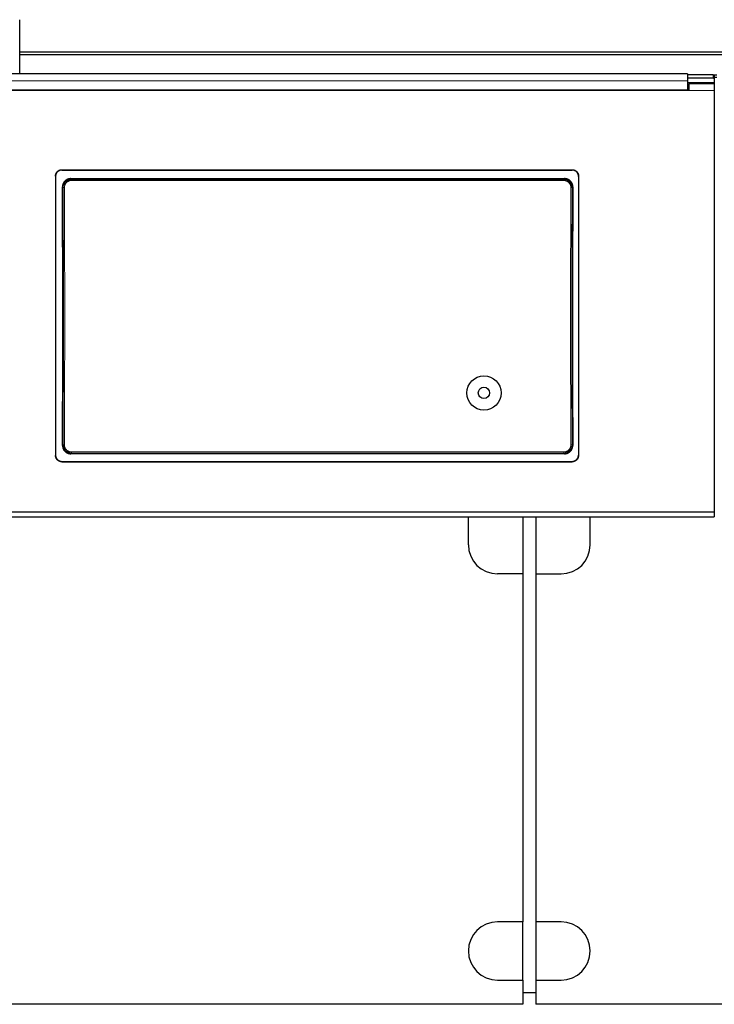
# Model space of a CAD drawing. Header units: millimetres. Extents: x 0 to 29700, y -16 to 21000.
# Tile 130 of 256: x 3586 to 4133, y 17375 to 18150. Entities that reach past the tile are written whole.
import ezdxf

# ---------------------------------------------------------------- set-up
doc = ezdxf.new("R2010")
doc.units = ezdxf.units.MM
doc.layers.add('1', color=7, linetype='Continuous', true_color=0xffffff)

msp = doc.modelspace()

# ---------------------------------------------------------------- linework, layer by layer
at = {"layer": '1', "color": 2, "linetype": 'Continuous', "lineweight": 25}
for p, q in [((3585.513, 18124.775), (3585.513, 18150.317)), ((3585.513, 18122.511), (3585.513, 18124.775)), ((4562.513, 18124.775), (3585.513, 18124.775)), ((3585.513, 18107.57), (3585.513, 18122.511)), ((4562.513, 18122.511), (3585.513, 18122.511)), ((4111.745, 18107.569), (3528.745, 18107.569)), ((4111.745, 18107.569), (4111.745, 18102.197)), ((4131.745, 18106.766), (4111.745, 18106.766)), ((4131.745, 18104.168), (4111.745, 18104.168)), ((4111.745, 18102.197), (4111.745, 18094.683)), ((4134.74, 18106.66), (4132.359, 18106.66)), ((4134.74, 18104.911), (4132.74, 18104.911)), ((4132.745, 18106.266), (4132.745, 18103.668)), ((4132.745, 18103.668), (4132.745, 18099.757)), ((4112.745, 18094.678), (3527.745, 18094.678)), ((4111.745, 18094.683), (3528.745, 18094.683)), ((4132.695, 18100.463), (4111.74, 18100.463)), ((4112.745, 18096.758), (4111.745, 18096.758)), ((4112.745, 18099.758), (4112.745, 18094.678)), ((4132.745, 18099.758), (4112.745, 18099.758)), ((4132.695, 18099.758), (4132.695, 18100.463)), ((4132.745, 18099.758), (4132.745, 18094.678)), ((4132.745, 18094.678), (4132.745, 17762.308)), ((3618.745, 18032.175), (4020.745, 18032.175)), ((3618.745, 18031.871), (4020.745, 18031.871)), ((3613.745, 18027.2), (3613.745, 17807.127)), ((3625.659, 18025.113), (4014.831, 18025.113)), ((4025.745, 18027.2), (4025.745, 17807.127)), ((4014.768, 17808.458), (3625.722, 17808.458)), ((3618.745, 17802.416), (4020.745, 17802.416)), ((3618.745, 17802.146), (4020.745, 17802.146)), ((4132.745, 17762.308), (3507.745, 17762.308)), ((4132.745, 17762.308), (4132.745, 17758.722)), ((3507.745, 17758.722), (4132.745, 17758.722)), ((3939.013, 17736.803), (3939.013, 17758.722)), ((3982.013, 17758.721), (3982.013, 17713.803)), ((3992.013, 17758.721), (3992.013, 17713.803)), ((4035.013, 17736.803), (4035.013, 17758.722)), ((3982.013, 17713.803), (3962.013, 17713.803)), ((3982.013, 17713.803), (3982.013, 17439.803)), ((3992.013, 17713.803), (4012.013, 17713.803)), ((3992.013, 17713.803), (3992.013, 17439.803)), ((3982.013, 17439.803), (3962.013, 17439.803)), ((3982.013, 17393.803), (3982.013, 17439.803)), ((3992.013, 17439.803), (3992.013, 17393.803)), ((4012.013, 17439.803), (3992.013, 17439.803)), ((3962.013, 17393.803), (3982.013, 17393.803)), ((3982.013, 17393.803), (3982.013, 17374.803)), ((3992.013, 17393.803), (3992.013, 17374.803)), ((3992.013, 17393.803), (4012.013, 17393.803)), ((3992.018, 17383.803), (3982.04, 17383.803)), ((3982.013, 17374.803), (3502.013, 17374.803)), ((4472.013, 17374.803), (3992.013, 17374.803))]:
    msp.add_line(p, q, dxfattribs=at)
at = {"layer": '1', "color": 4, "linetype": 'Continuous', "lineweight": 13}
for p, q in [((4131.745, 18104.168), (4131.745, 18106.766)), ((4132.745, 18094.678), (4112.745, 18094.678)), ((3618.745, 18032.175), (3618.745, 18031.871)), ((4020.745, 18031.871), (4020.745, 18032.175)), ((3625.659, 18025.113), (3626.217, 18024.555)), ((3626.217, 18024.555), (4014.273, 18024.555)), ((3626.217, 18024.555), (3626.217, 18023.645)), ((4014.273, 18023.645), (3626.217, 18023.645)), ((4014.273, 18024.555), (4014.831, 18025.113)), ((4014.273, 18024.555), (4014.273, 18023.645)), ((3619.751, 18018.038), (3619.2, 18018.589)), ((4021.29, 18018.589), (4020.739, 18018.038)), ((3619.259, 17814.978), (3619.751, 17815.469)), ((4020.739, 17815.469), (4021.231, 17814.978)), ((3626.217, 17808.953), (3625.722, 17808.458)), ((3626.217, 17808.953), (3626.217, 17809.863)), ((3626.217, 17809.863), (4014.273, 17809.863)), ((4014.273, 17808.953), (3626.217, 17808.953)), ((4014.273, 17809.863), (4014.273, 17808.953)), ((4014.768, 17808.458), (4014.273, 17808.953)), ((3618.745, 17802.416), (3618.745, 17802.146)), ((4020.745, 17802.146), (4020.745, 17802.416))]:
    msp.add_line(p, q, dxfattribs=at)
at = {"layer": '1', "color": 2, "linetype": 'Continuous', "lineweight": 25}
for radius in [13.5, 4.5]:
    msp.add_circle((3951.263, 17856.349), radius, dxfattribs=at)
for centre, start, end in [((3962.013, 17736.803), 180, 270), ((4012.013, 17736.803), 270, 0), ((3962.013, 17416.803), 90, 270), ((4012.013, 17416.803), 270, 90)]:
    msp.add_arc(centre, 23, start, end, dxfattribs=at)
for centre, major_axis, ratio, start_param, end_param in [((4131.745, 18106.266), (-1, 0), 0.5, 3.1415927, 4.712389), ((4131.745, 18103.668), (1, 0), 0.5, 0, 1.5707963), ((3556.568, 17910.143), (0, 1200), 0.0524078, 4.6330009, 4.8028843), ((4083.922, 17910.143), (0, 1200), 0.0524078, 1.480301, 1.6501845)]:
    msp.add_ellipse(centre, major_axis=major_axis, ratio=ratio, start_param=start_param, end_param=end_param, dxfattribs=at)
at = {"layer": '1', "color": 4, "linetype": 'Continuous', "lineweight": 13}
for centre, major_axis, ratio, start_param, end_param in [((3620.75, 18018.038), (1, 0.004), 0.0844733, 1.570421, 3.0890448), ((3557.139, 17916.754), (0, 1199), 0.0524078, 4.6278141, 4.7969639), ((3558.137, 17916.754), (0, 1200), 0.0523641, 4.6278141, 4.7969639), ((4082.353, 17916.754), (0, 1200), 0.0523641, 1.4862214, 1.6553712), ((4019.74, 18018.038), (-1, 0.004), 0.0844733, 3.1941405, 4.7127643), ((4083.351, 17916.754), (0, 1199), 0.0524078, 1.4862214, 1.6553712), ((3620.75, 17815.469), (1, -0.004), 0.0844733, 3.1941405, 4.7127643), ((4019.74, 17815.469), (1, 0.004), 0.0844733, 4.7120137, 6.2306374)]:
    msp.add_ellipse(centre, major_axis=major_axis, ratio=ratio, start_param=start_param, end_param=end_param, dxfattribs=at)
msp.add_open_spline([(4111.745, 18102.197), (3528.745, 18102.197)], degree=1, dxfattribs=at)
at = {"layer": '1', "color": 2, "linetype": 'Continuous', "lineweight": 25}
for points, knots in [([(3613.745, 18027.2), (3613.745, 18027.364), (3613.753, 18027.527), (3613.785, 18027.85), (3613.833, 18028.171), (3613.912, 18028.486), (3613.971, 18028.681), (3613.984, 18028.72), (3614.01, 18028.798), (3614.023, 18028.837), (3614.065, 18028.953), (3614.094, 18029.029), (3614.188, 18029.255), (3614.328, 18029.548), (3614.495, 18029.826), (3614.631, 18030.029), (3614.678, 18030.096), (3614.751, 18030.194), (3614.776, 18030.227), (3614.827, 18030.291), (3614.852, 18030.323), (3614.983, 18030.482), (3615.093, 18030.602), (3615.323, 18030.832), (3615.564, 18031.049), (3615.827, 18031.243), (3615.997, 18031.357), (3616.032, 18031.379), (3616.101, 18031.423), (3616.136, 18031.445), (3616.242, 18031.508), (3616.314, 18031.548), (3616.53, 18031.664), (3616.824, 18031.802), (3617.131, 18031.912), (3617.366, 18031.983), (3617.445, 18032.005), (3617.604, 18032.045), (3617.685, 18032.063), (3617.927, 18032.111), (3618.252, 18032.159), (3618.58, 18032.175), (3618.745, 18032.175)], [0, 0, 0, 0, 0.0625, 0.0625, 0.125, 0.1875, 0.1875, 0.203125, 0.203125, 0.21875, 0.21875, 0.25, 0.25, 0.3125, 0.375, 0.375, 0.40625, 0.40625, 0.421875, 0.421875, 0.4375, 0.4375, 0.5, 0.5, 0.5625, 0.625, 0.625, 0.640625, 0.640625, 0.65625, 0.65625, 0.6875, 0.6875, 0.75, 0.8125, 0.8125, 0.84375, 0.84375, 0.875, 0.875, 0.9375, 1, 1, 1, 1]), ([(3618.745, 18031.871), (3618.58, 18031.871), (3618.416, 18031.863), (3618.092, 18031.831), (3617.77, 18031.784), (3617.453, 18031.705), (3617.257, 18031.646), (3617.218, 18031.633), (3617.139, 18031.608), (3617.1, 18031.594), (3616.984, 18031.553), (3616.907, 18031.524), (3616.68, 18031.43), (3616.386, 18031.291), (3616.106, 18031.125), (3615.902, 18030.99), (3615.802, 18030.92), (3615.704, 18030.845), (3615.639, 18030.795), (3615.607, 18030.769), (3615.447, 18030.639), (3615.326, 18030.53), (3615.095, 18030.301), (3614.877, 18030.061), (3614.682, 18029.8), (3614.568, 18029.63), (3614.545, 18029.596), (3614.501, 18029.527), (3614.479, 18029.492), (3614.416, 18029.386), (3614.375, 18029.315), (3614.259, 18029.1), (3614.12, 18028.807), (3614.01, 18028.502), (3613.938, 18028.269), (3613.916, 18028.19), (3613.876, 18028.031), (3613.858, 18027.951), (3613.81, 18027.71), (3613.761, 18027.387), (3613.745, 18027.06), (3613.745, 18026.896)], [0, 0, 0, 0, 0.0625, 0.0625, 0.125, 0.1875, 0.1875, 0.203125, 0.203125, 0.21875, 0.21875, 0.25, 0.25, 0.3125, 0.375, 0.375, 0.40625, 0.421875, 0.421875, 0.4375, 0.4375, 0.5, 0.5, 0.5625, 0.625, 0.625, 0.640625, 0.640625, 0.65625, 0.65625, 0.6875, 0.6875, 0.75, 0.8125, 0.8125, 0.84375, 0.84375, 0.875, 0.875, 0.9375, 1, 1, 1, 1]), ([(4020.745, 18032.175), (4020.91, 18032.175), (4021.074, 18032.167), (4021.398, 18032.135), (4021.72, 18032.088), (4022.037, 18032.009), (4022.233, 18031.95), (4022.272, 18031.938), (4022.351, 18031.912), (4022.39, 18031.899), (4022.506, 18031.857), (4022.583, 18031.828), (4022.81, 18031.734), (4023.105, 18031.596), (4023.384, 18031.429), (4023.588, 18031.294), (4023.688, 18031.224), (4023.786, 18031.15), (4023.851, 18031.099), (4023.883, 18031.074), (4024.043, 18030.944), (4024.164, 18030.834), (4024.395, 18030.605), (4024.613, 18030.365), (4024.808, 18030.104), (4024.923, 18029.935), (4024.945, 18029.9), (4024.989, 18029.831), (4025.011, 18029.796), (4025.074, 18029.691), (4025.115, 18029.62), (4025.231, 18029.404), (4025.37, 18029.111), (4025.48, 18028.806), (4025.552, 18028.573), (4025.574, 18028.494), (4025.614, 18028.336), (4025.632, 18028.255), (4025.68, 18028.014), (4025.729, 18027.691), (4025.745, 18027.364), (4025.745, 18027.2)], [0, 0, 0, 0, 0.0625, 0.0625, 0.125, 0.1875, 0.1875, 0.203125, 0.203125, 0.21875, 0.21875, 0.25, 0.25, 0.3125, 0.375, 0.375, 0.40625, 0.421875, 0.421875, 0.4375, 0.4375, 0.5, 0.5, 0.5625, 0.625, 0.625, 0.640625, 0.640625, 0.65625, 0.65625, 0.6875, 0.6875, 0.75, 0.8125, 0.8125, 0.84375, 0.84375, 0.875, 0.875, 0.9375, 1, 1, 1, 1]), ([(4025.745, 18026.896), (4025.745, 18027.06), (4025.737, 18027.223), (4025.705, 18027.546), (4025.657, 18027.867), (4025.578, 18028.182), (4025.519, 18028.377), (4025.506, 18028.416), (4025.48, 18028.494), (4025.467, 18028.533), (4025.425, 18028.648), (4025.396, 18028.725), (4025.302, 18028.951), (4025.162, 18029.244), (4024.995, 18029.522), (4024.859, 18029.725), (4024.812, 18029.791), (4024.739, 18029.89), (4024.714, 18029.922), (4024.663, 18029.987), (4024.638, 18030.019), (4024.507, 18030.177), (4024.397, 18030.298), (4024.167, 18030.528), (4023.926, 18030.745), (4023.663, 18030.939), (4023.493, 18031.053), (4023.458, 18031.075), (4023.389, 18031.119), (4023.354, 18031.141), (4023.248, 18031.204), (4023.176, 18031.244), (4022.96, 18031.359), (4022.666, 18031.498), (4022.359, 18031.608), (4022.124, 18031.679), (4022.045, 18031.701), (4021.886, 18031.741), (4021.805, 18031.759), (4021.563, 18031.807), (4021.238, 18031.855), (4020.91, 18031.871), (4020.745, 18031.871)], [0, 0, 0, 0, 0.0625, 0.0625, 0.125, 0.1875, 0.1875, 0.203125, 0.203125, 0.21875, 0.21875, 0.25, 0.25, 0.3125, 0.375, 0.375, 0.40625, 0.40625, 0.421875, 0.421875, 0.4375, 0.4375, 0.5, 0.5, 0.5625, 0.625, 0.625, 0.640625, 0.640625, 0.65625, 0.65625, 0.6875, 0.6875, 0.75, 0.8125, 0.8125, 0.84375, 0.84375, 0.875, 0.875, 0.9375, 1, 1, 1, 1]), ([(3625.659, 18025.113), (3625.444, 18025.113), (3625.231, 18025.102), (3624.808, 18025.06), (3624.598, 18025.029), (3624.183, 18024.945), (3623.976, 18024.893), (3623.721, 18024.815), (3623.67, 18024.799), (3623.568, 18024.765), (3623.518, 18024.748), (3623.366, 18024.693), (3623.267, 18024.654), (3622.972, 18024.531), (3622.589, 18024.348), (3622.227, 18024.129), (3621.963, 18023.95), (3621.876, 18023.888), (3621.748, 18023.792), (3621.705, 18023.76), (3621.621, 18023.693), (3621.579, 18023.659), (3621.374, 18023.489), (3621.217, 18023.345), (3620.92, 18023.043), (3620.779, 18022.886), (3620.513, 18022.557), (3620.388, 18022.385), (3620.241, 18022.162), (3620.212, 18022.117), (3620.155, 18022.026), (3620.072, 18021.889), (3619.995, 18021.75), (3619.847, 18021.468), (3619.669, 18021.084), (3619.529, 18020.685), (3619.439, 18020.38), (3619.411, 18020.277), (3619.373, 18020.121), (3619.361, 18020.069), (3619.338, 18019.964), (3619.328, 18019.912), (3619.277, 18019.65), (3619.218, 18019.229), (3619.199, 18018.804), (3619.2, 18018.589)], [0, 0, 0, 0, 0.0625, 0.0625, 0.125, 0.125, 0.1875, 0.1875, 0.203125, 0.203125, 0.21875, 0.21875, 0.25, 0.25, 0.3125, 0.375, 0.375, 0.40625, 0.40625, 0.421875, 0.421875, 0.4375, 0.4375, 0.5, 0.5, 0.5625, 0.5625, 0.625, 0.625, 0.640625, 0.640625, 0.65625, 0.6875, 0.6875, 0.75, 0.8125, 0.8125, 0.84375, 0.84375, 0.859375, 0.859375, 0.875, 0.875, 0.9375, 1, 1, 1, 1]), ([(4020.739, 18018.038), (4020.74, 18018.253), (4020.72, 18018.679), (4020.659, 18019.101), (4020.608, 18019.364), (4020.597, 18019.417), (4020.574, 18019.521), (4020.538, 18019.677), (4020.496, 18019.831), (4020.405, 18020.135), (4020.264, 18020.534), (4020.085, 18020.918), (4019.937, 18021.2), (4019.884, 18021.293), (4019.803, 18021.432), (4019.775, 18021.477), (4019.718, 18021.568), (4019.689, 18021.613), (4019.542, 18021.835), (4019.291, 18022.176), (4019.009, 18022.491), (4018.785, 18022.717), (4018.708, 18022.791), (4018.59, 18022.899), (4018.551, 18022.934), (4018.47, 18023.004), (4018.429, 18023.039), (4018.223, 18023.21), (4018.052, 18023.337), (4017.7, 18023.574), (4017.519, 18023.683), (4017.146, 18023.884), (4016.955, 18023.975), (4016.708, 18024.078), (4016.659, 18024.098), (4016.559, 18024.137), (4016.508, 18024.155), (4016.357, 18024.21), (4016.256, 18024.243), (4015.951, 18024.336), (4015.541, 18024.439), (4015.123, 18024.502), (4014.701, 18024.544), (4014.488, 18024.555), (4014.273, 18024.555)], [0, 0, 0, 0, 0.0625, 0.125, 0.125, 0.140625, 0.140625, 0.15625, 0.1875, 0.1875, 0.25, 0.3125, 0.3125, 0.34375, 0.34375, 0.359375, 0.359375, 0.375, 0.375, 0.4375, 0.5, 0.5, 0.53125, 0.53125, 0.546875, 0.546875, 0.5625, 0.5625, 0.625, 0.625, 0.6875, 0.6875, 0.75, 0.75, 0.765625, 0.765625, 0.78125, 0.78125, 0.8125, 0.8125, 0.875, 0.9375, 0.9375, 1, 1, 1, 1]), ([(4021.29, 18018.589), (4021.291, 18018.804), (4021.282, 18019.016), (4021.243, 18019.437), (4021.213, 18019.646), (4021.134, 18020.061), (4021.084, 18020.267), (4021.009, 18020.522), (4020.993, 18020.573), (4020.961, 18020.674), (4020.944, 18020.725), (4020.891, 18020.877), (4020.853, 18020.976), (4020.734, 18021.272), (4020.556, 18021.656), (4020.342, 18022.021), (4020.168, 18022.286), (4020.107, 18022.374), (4020.013, 18022.503), (4019.981, 18022.546), (4019.916, 18022.63), (4019.883, 18022.672), (4019.715, 18022.881), (4019.573, 18023.04), (4019.276, 18023.342), (4019.12, 18023.485), (4018.795, 18023.756), (4018.626, 18023.883), (4018.405, 18024.033), (4018.36, 18024.062), (4018.27, 18024.12), (4018.225, 18024.149), (4018.087, 18024.232), (4017.995, 18024.285), (4017.714, 18024.437), (4017.331, 18024.621), (4016.932, 18024.765), (4016.627, 18024.859), (4016.525, 18024.888), (4016.369, 18024.927), (4016.317, 18024.94), (4016.212, 18024.964), (4016.16, 18024.975), (4015.897, 18025.028), (4015.474, 18025.091), (4015.046, 18025.113), (4014.831, 18025.113)], [0, 0, 0, 0, 0.0625, 0.0625, 0.125, 0.125, 0.1875, 0.1875, 0.203125, 0.203125, 0.21875, 0.21875, 0.25, 0.25, 0.3125, 0.375, 0.375, 0.40625, 0.40625, 0.421875, 0.421875, 0.4375, 0.4375, 0.5, 0.5, 0.5625, 0.5625, 0.625, 0.625, 0.640625, 0.640625, 0.65625, 0.65625, 0.6875, 0.6875, 0.75, 0.8125, 0.8125, 0.84375, 0.84375, 0.859375, 0.859375, 0.875, 0.875, 0.9375, 1, 1, 1, 1]), ([(3619.259, 17814.978), (3619.258, 17814.763), (3619.268, 17814.551), (3619.307, 17814.129), (3619.337, 17813.92), (3619.417, 17813.506), (3619.467, 17813.3), (3619.542, 17813.045), (3619.558, 17812.994), (3619.59, 17812.892), (3619.607, 17812.842), (3619.66, 17812.69), (3619.698, 17812.59), (3619.818, 17812.295), (3619.996, 17811.911), (3620.211, 17811.546), (3620.385, 17811.281), (3620.446, 17811.194), (3620.54, 17811.064), (3620.572, 17811.022), (3620.637, 17810.937), (3620.67, 17810.895), (3620.838, 17810.687), (3620.98, 17810.528), (3621.278, 17810.227), (3621.434, 17810.084), (3621.759, 17809.813), (3621.929, 17809.685), (3622.149, 17809.536), (3622.194, 17809.507), (3622.284, 17809.449), (3622.33, 17809.42), (3622.467, 17809.337), (3622.56, 17809.284), (3622.841, 17809.132), (3623.223, 17808.949), (3623.622, 17808.805), (3623.927, 17808.711), (3624.029, 17808.683), (3624.185, 17808.643), (3624.237, 17808.631), (3624.342, 17808.607), (3624.394, 17808.596), (3624.657, 17808.543), (3625.08, 17808.48), (3625.507, 17808.458), (3625.722, 17808.458)], [0, 0, 0, 0, 0.0625, 0.0625, 0.125, 0.125, 0.1875, 0.1875, 0.203125, 0.203125, 0.21875, 0.21875, 0.25, 0.25, 0.3125, 0.375, 0.375, 0.40625, 0.40625, 0.421875, 0.421875, 0.4375, 0.4375, 0.5, 0.5, 0.5625, 0.5625, 0.625, 0.625, 0.640625, 0.640625, 0.65625, 0.65625, 0.6875, 0.6875, 0.75, 0.8125, 0.8125, 0.84375, 0.84375, 0.859375, 0.859375, 0.875, 0.875, 0.9375, 1, 1, 1, 1]), ([(3619.751, 17815.469), (3619.75, 17815.255), (3619.77, 17814.829), (3619.831, 17814.406), (3619.882, 17814.144), (3619.893, 17814.091), (3619.916, 17813.987), (3619.952, 17813.831), (3619.994, 17813.677), (3620.085, 17813.373), (3620.226, 17812.974), (3620.405, 17812.59), (3620.554, 17812.308), (3620.606, 17812.214), (3620.688, 17812.076), (3620.715, 17812.03), (3620.772, 17811.94), (3620.801, 17811.895), (3620.948, 17811.673), (3621.199, 17811.331), (3621.481, 17811.017), (3621.705, 17810.791), (3621.782, 17810.717), (3621.9, 17810.609), (3621.94, 17810.574), (3622.02, 17810.503), (3622.061, 17810.469), (3622.267, 17810.298), (3622.438, 17810.171), (3622.79, 17809.934), (3622.971, 17809.825), (3623.344, 17809.624), (3623.535, 17809.533), (3623.782, 17809.43), (3623.831, 17809.41), (3623.931, 17809.371), (3623.982, 17809.352), (3624.133, 17809.298), (3624.234, 17809.264), (3624.539, 17809.172), (3624.949, 17809.068), (3625.367, 17809.006), (3625.789, 17808.964), (3626.002, 17808.953), (3626.217, 17808.953)], [0, 0, 0, 0, 0.0625, 0.125, 0.125, 0.140625, 0.140625, 0.15625, 0.1875, 0.1875, 0.25, 0.3125, 0.3125, 0.34375, 0.34375, 0.359375, 0.359375, 0.375, 0.375, 0.4375, 0.5, 0.5, 0.53125, 0.53125, 0.546875, 0.546875, 0.5625, 0.5625, 0.625, 0.625, 0.6875, 0.6875, 0.75, 0.75, 0.765625, 0.765625, 0.78125, 0.78125, 0.8125, 0.8125, 0.875, 0.9375, 0.9375, 1, 1, 1, 1]), ([(4014.768, 17808.458), (4014.983, 17808.458), (4015.196, 17808.469), (4015.618, 17808.511), (4015.828, 17808.542), (4016.243, 17808.625), (4016.449, 17808.677), (4016.705, 17808.755), (4016.756, 17808.771), (4016.857, 17808.805), (4016.908, 17808.822), (4017.059, 17808.877), (4017.159, 17808.916), (4017.454, 17809.039), (4017.836, 17809.222), (4018.199, 17809.441), (4018.463, 17809.619), (4018.55, 17809.68), (4018.678, 17809.776), (4018.721, 17809.809), (4018.805, 17809.875), (4018.846, 17809.909), (4019.052, 17810.08), (4019.209, 17810.223), (4019.506, 17810.524), (4019.647, 17810.682), (4019.914, 17811.011), (4020.04, 17811.182), (4020.186, 17811.405), (4020.215, 17811.45), (4020.272, 17811.541), (4020.355, 17811.678), (4020.433, 17811.817), (4020.581, 17812.099), (4020.759, 17812.482), (4020.899, 17812.882), (4020.99, 17813.187), (4021.018, 17813.29), (4021.056, 17813.445), (4021.068, 17813.498), (4021.091, 17813.602), (4021.102, 17813.654), (4021.153, 17813.916), (4021.213, 17814.337), (4021.232, 17814.763), (4021.231, 17814.978)], [0, 0, 0, 0, 0.0625, 0.0625, 0.125, 0.125, 0.1875, 0.1875, 0.203125, 0.203125, 0.21875, 0.21875, 0.25, 0.25, 0.3125, 0.375, 0.375, 0.40625, 0.40625, 0.421875, 0.421875, 0.4375, 0.4375, 0.5, 0.5, 0.5625, 0.5625, 0.625, 0.625, 0.640625, 0.640625, 0.65625, 0.6875, 0.6875, 0.75, 0.8125, 0.8125, 0.84375, 0.84375, 0.859375, 0.859375, 0.875, 0.875, 0.9375, 1, 1, 1, 1]), ([(3613.745, 17807.396), (3613.745, 17807.232), (3613.753, 17807.069), (3613.785, 17806.745), (3613.833, 17806.425), (3613.912, 17806.109), (3613.971, 17805.914), (3613.984, 17805.875), (3614.01, 17805.797), (3614.023, 17805.758), (3614.065, 17805.642), (3614.094, 17805.566), (3614.188, 17805.339), (3614.328, 17805.046), (3614.495, 17804.767), (3614.631, 17804.564), (3614.678, 17804.498), (3614.751, 17804.399), (3614.776, 17804.367), (3614.827, 17804.302), (3614.852, 17804.27), (3614.983, 17804.111), (3615.093, 17803.99), (3615.323, 17803.761), (3615.564, 17803.543), (3615.827, 17803.349), (3615.997, 17803.235), (3616.032, 17803.212), (3616.101, 17803.168), (3616.136, 17803.147), (3616.242, 17803.084), (3616.314, 17803.043), (3616.53, 17802.928), (3616.824, 17802.789), (3617.131, 17802.679), (3617.366, 17802.608), (3617.445, 17802.586), (3617.604, 17802.546), (3617.685, 17802.528), (3617.927, 17802.48), (3618.252, 17802.432), (3618.58, 17802.416), (3618.745, 17802.416)], [0, 0, 0, 0, 0.0625, 0.0625, 0.125, 0.1875, 0.1875, 0.203125, 0.203125, 0.21875, 0.21875, 0.25, 0.25, 0.3125, 0.375, 0.375, 0.40625, 0.40625, 0.421875, 0.421875, 0.4375, 0.4375, 0.5, 0.5, 0.5625, 0.625, 0.625, 0.640625, 0.640625, 0.65625, 0.65625, 0.6875, 0.6875, 0.75, 0.8125, 0.8125, 0.84375, 0.84375, 0.875, 0.875, 0.9375, 1, 1, 1, 1]), ([(3618.745, 17802.146), (3618.58, 17802.146), (3618.416, 17802.154), (3618.092, 17802.186), (3617.77, 17802.234), (3617.453, 17802.313), (3617.257, 17802.372), (3617.218, 17802.384), (3617.139, 17802.41), (3617.1, 17802.423), (3616.984, 17802.465), (3616.907, 17802.494), (3616.68, 17802.588), (3616.386, 17802.727), (3616.106, 17802.893), (3615.902, 17803.029), (3615.802, 17803.099), (3615.704, 17803.173), (3615.639, 17803.224), (3615.607, 17803.249), (3615.447, 17803.379), (3615.326, 17803.489), (3615.095, 17803.718), (3614.877, 17803.959), (3614.682, 17804.22), (3614.568, 17804.39), (3614.545, 17804.424), (3614.501, 17804.493), (3614.479, 17804.528), (3614.416, 17804.634), (3614.375, 17804.705), (3614.259, 17804.92), (3614.12, 17805.214), (3614.01, 17805.519), (3613.938, 17805.753), (3613.916, 17805.831), (3613.876, 17805.99), (3613.858, 17806.071), (3613.81, 17806.312), (3613.761, 17806.635), (3613.745, 17806.963), (3613.745, 17807.127)], [0, 0, 0, 0, 0.0625, 0.0625, 0.125, 0.1875, 0.1875, 0.203125, 0.203125, 0.21875, 0.21875, 0.25, 0.25, 0.3125, 0.375, 0.375, 0.40625, 0.421875, 0.421875, 0.4375, 0.4375, 0.5, 0.5, 0.5625, 0.625, 0.625, 0.640625, 0.640625, 0.65625, 0.65625, 0.6875, 0.6875, 0.75, 0.8125, 0.8125, 0.84375, 0.84375, 0.875, 0.875, 0.9375, 1, 1, 1, 1]), ([(4020.745, 17802.416), (4020.91, 17802.416), (4021.074, 17802.424), (4021.398, 17802.456), (4021.72, 17802.503), (4022.037, 17802.582), (4022.233, 17802.641), (4022.272, 17802.654), (4022.351, 17802.679), (4022.39, 17802.693), (4022.506, 17802.734), (4022.583, 17802.763), (4022.81, 17802.857), (4023.105, 17802.996), (4023.384, 17803.163), (4023.588, 17803.298), (4023.688, 17803.368), (4023.786, 17803.443), (4023.851, 17803.493), (4023.883, 17803.519), (4024.043, 17803.649), (4024.164, 17803.758), (4024.395, 17803.988), (4024.613, 17804.228), (4024.808, 17804.489), (4024.923, 17804.659), (4024.945, 17804.693), (4024.989, 17804.763), (4025.011, 17804.798), (4025.074, 17804.903), (4025.115, 17804.974), (4025.231, 17805.19), (4025.37, 17805.483), (4025.48, 17805.788), (4025.552, 17806.022), (4025.574, 17806.101), (4025.614, 17806.26), (4025.632, 17806.34), (4025.68, 17806.581), (4025.729, 17806.905), (4025.745, 17807.232), (4025.745, 17807.396)], [0, 0, 0, 0, 0.0625, 0.0625, 0.125, 0.1875, 0.1875, 0.203125, 0.203125, 0.21875, 0.21875, 0.25, 0.25, 0.3125, 0.375, 0.375, 0.40625, 0.421875, 0.421875, 0.4375, 0.4375, 0.5, 0.5, 0.5625, 0.625, 0.625, 0.640625, 0.640625, 0.65625, 0.65625, 0.6875, 0.6875, 0.75, 0.8125, 0.8125, 0.84375, 0.84375, 0.875, 0.875, 0.9375, 1, 1, 1, 1]), ([(4025.745, 17807.127), (4025.745, 17806.963), (4025.737, 17806.8), (4025.705, 17806.476), (4025.657, 17806.155), (4025.578, 17805.84), (4025.519, 17805.644), (4025.506, 17805.605), (4025.48, 17805.527), (4025.467, 17805.489), (4025.425, 17805.373), (4025.396, 17805.296), (4025.302, 17805.07), (4025.162, 17804.776), (4024.995, 17804.498), (4024.859, 17804.295), (4024.812, 17804.228), (4024.739, 17804.13), (4024.714, 17804.097), (4024.663, 17804.033), (4024.638, 17804), (4024.507, 17803.842), (4024.397, 17803.721), (4024.167, 17803.491), (4023.926, 17803.274), (4023.663, 17803.079), (4023.493, 17802.966), (4023.458, 17802.943), (4023.389, 17802.899), (4023.354, 17802.878), (4023.248, 17802.814), (4023.176, 17802.774), (4022.96, 17802.659), (4022.666, 17802.52), (4022.359, 17802.41), (4022.124, 17802.339), (4022.045, 17802.317), (4021.886, 17802.277), (4021.805, 17802.259), (4021.563, 17802.211), (4021.238, 17802.163), (4020.91, 17802.146), (4020.745, 17802.146)], [0, 0, 0, 0, 0.0625, 0.0625, 0.125, 0.1875, 0.1875, 0.203125, 0.203125, 0.21875, 0.21875, 0.25, 0.25, 0.3125, 0.375, 0.375, 0.40625, 0.40625, 0.421875, 0.421875, 0.4375, 0.4375, 0.5, 0.5, 0.5625, 0.625, 0.625, 0.640625, 0.640625, 0.65625, 0.65625, 0.6875, 0.6875, 0.75, 0.8125, 0.8125, 0.84375, 0.84375, 0.875, 0.875, 0.9375, 1, 1, 1, 1])]:
    msp.add_open_spline(points, degree=3, knots=knots, dxfattribs=at)
at = {"layer": '1', "color": 4, "linetype": 'Continuous', "lineweight": 13}
for points, knots in [([(3626.217, 18024.555), (3626.002, 18024.555), (3625.575, 18024.533), (3625.152, 18024.47), (3624.889, 18024.417), (3624.836, 18024.405), (3624.732, 18024.382), (3624.576, 18024.344), (3624.423, 18024.301), (3624.118, 18024.208), (3623.72, 18024.063), (3623.337, 18023.881), (3623.103, 18023.754), (3623.056, 18023.728), (3622.963, 18023.675), (3622.917, 18023.648), (3622.78, 18023.564), (3622.69, 18023.507), (3622.425, 18023.328), (3622.086, 18023.073), (3621.774, 18022.788), (3621.551, 18022.561), (3621.478, 18022.484), (3621.372, 18022.365), (3621.336, 18022.325), (3621.267, 18022.243), (3621.233, 18022.202), (3621.064, 18021.994), (3620.939, 18021.822), (3620.706, 18021.469), (3620.491, 18021.105), (3620.313, 18020.72), (3620.212, 18020.474), (3620.193, 18020.424), (3620.155, 18020.324), (3620.136, 18020.274), (3620.083, 18020.122), (3620.051, 18020.021), (3619.96, 18019.715), (3619.86, 18019.304), (3619.8, 18018.887), (3619.76, 18018.465), (3619.75, 18018.253), (3619.751, 18018.038)], [0, 0, 0, 0, 0.0625, 0.125, 0.125, 0.140625, 0.140625, 0.15625, 0.1875, 0.1875, 0.25, 0.3125, 0.3125, 0.328125, 0.328125, 0.34375, 0.34375, 0.375, 0.375, 0.4375, 0.5, 0.5, 0.53125, 0.53125, 0.546875, 0.546875, 0.5625, 0.5625, 0.625, 0.625, 0.6875, 0.75, 0.75, 0.765625, 0.765625, 0.78125, 0.78125, 0.8125, 0.8125, 0.875, 0.9375, 0.9375, 1, 1, 1, 1]), ([(3626.217, 18023.645), (3626.035, 18023.645), (3625.673, 18023.627), (3625.315, 18023.573), (3625.092, 18023.528), (3625.047, 18023.519), (3624.959, 18023.499), (3624.915, 18023.488), (3624.784, 18023.455), (3624.697, 18023.43), (3624.439, 18023.351), (3624.102, 18023.229), (3623.778, 18023.074), (3623.579, 18022.966), (3623.54, 18022.944), (3623.461, 18022.899), (3623.422, 18022.876), (3623.306, 18022.805), (3623.23, 18022.756), (3623.006, 18022.604), (3622.719, 18022.389), (3622.455, 18022.146), (3622.267, 18021.954), (3622.174, 18021.856), (3622.085, 18021.753), (3622.027, 18021.684), (3621.998, 18021.649), (3621.856, 18021.473), (3621.75, 18021.328), (3621.553, 18021.028), (3621.372, 18020.719), (3621.221, 18020.394), (3621.137, 18020.185), (3621.12, 18020.143), (3621.089, 18020.059), (3621.073, 18020.016), (3621.028, 18019.888), (3621.001, 18019.802), (3620.925, 18019.543), (3620.84, 18019.195), (3620.79, 18018.841), (3620.765, 18018.574), (3620.756, 18018.439), (3620.751, 18018.304), (3620.75, 18018.213), (3620.749, 18018.168), (3620.75, 18018.123)], [0, 0, 0, 0, 0.0625, 0.125, 0.125, 0.140625, 0.140625, 0.15625, 0.15625, 0.1875, 0.1875, 0.25, 0.3125, 0.3125, 0.328125, 0.328125, 0.34375, 0.34375, 0.375, 0.375, 0.4375, 0.5, 0.5, 0.53125, 0.546875, 0.546875, 0.5625, 0.5625, 0.625, 0.625, 0.6875, 0.75, 0.75, 0.765625, 0.765625, 0.78125, 0.78125, 0.8125, 0.8125, 0.875, 0.9375, 0.9375, 0.96875, 0.984375, 0.984375, 1, 1, 1, 1]), ([(4014.273, 18023.645), (4014.364, 18023.645), (4014.455, 18023.643), (4014.636, 18023.634), (4014.726, 18023.627), (4014.995, 18023.6), (4015.35, 18023.547), (4015.698, 18023.459), (4015.956, 18023.38), (4016.042, 18023.352), (4016.17, 18023.306), (4016.213, 18023.29), (4016.297, 18023.257), (4016.339, 18023.24), (4016.548, 18023.152), (4016.71, 18023.075), (4017.025, 18022.904), (4017.178, 18022.811), (4017.476, 18022.611), (4017.62, 18022.502), (4017.794, 18022.358), (4017.829, 18022.328), (4017.897, 18022.269), (4017.998, 18022.178), (4018.095, 18022.084), (4018.284, 18021.893), (4018.523, 18021.626), (4018.734, 18021.336), (4018.858, 18021.148), (4018.882, 18021.11), (4018.93, 18021.033), (4018.954, 18020.994), (4019.023, 18020.877), (4019.067, 18020.798), (4019.192, 18020.559), (4019.343, 18020.234), (4019.461, 18019.897), (4019.537, 18019.639), (4019.561, 18019.552), (4019.593, 18019.421), (4019.603, 18019.377), (4019.622, 18019.288), (4019.632, 18019.244), (4019.674, 18019.022), (4019.725, 18018.665), (4019.741, 18018.304), (4019.74, 18018.123)], [0, 0, 0, 0, 0.03125, 0.03125, 0.0625, 0.0625, 0.125, 0.1875, 0.1875, 0.21875, 0.21875, 0.234375, 0.234375, 0.25, 0.25, 0.3125, 0.3125, 0.375, 0.375, 0.4375, 0.4375, 0.453125, 0.453125, 0.46875, 0.5, 0.5, 0.5625, 0.625, 0.625, 0.640625, 0.640625, 0.65625, 0.65625, 0.6875, 0.6875, 0.75, 0.8125, 0.8125, 0.84375, 0.84375, 0.859375, 0.859375, 0.875, 0.875, 0.9375, 1, 1, 1, 1]), ([(3620.75, 17815.385), (3620.749, 17815.204), (3620.765, 17814.843), (3620.816, 17814.486), (3620.859, 17814.264), (3620.868, 17814.219), (3620.887, 17814.131), (3620.897, 17814.087), (3620.929, 17813.956), (3620.953, 17813.869), (3621.029, 17813.611), (3621.147, 17813.274), (3621.298, 17812.948), (3621.423, 17812.709), (3621.467, 17812.63), (3621.536, 17812.513), (3621.56, 17812.475), (3621.608, 17812.398), (3621.632, 17812.36), (3621.756, 17812.172), (3621.967, 17811.882), (3622.206, 17811.615), (3622.395, 17811.423), (3622.492, 17811.33), (3622.593, 17811.239), (3622.661, 17811.18), (3622.696, 17811.15), (3622.87, 17811.005), (3623.014, 17810.897), (3623.312, 17810.696), (3623.465, 17810.603), (3623.78, 17810.433), (3623.942, 17810.355), (3624.151, 17810.268), (3624.193, 17810.251), (3624.277, 17810.218), (3624.32, 17810.202), (3624.448, 17810.156), (3624.534, 17810.127), (3624.792, 17810.048), (3625.14, 17809.961), (3625.495, 17809.908), (3625.764, 17809.881), (3625.854, 17809.874), (3626.035, 17809.865), (3626.126, 17809.863), (3626.217, 17809.863)], [0, 0, 0, 0, 0.0625, 0.125, 0.125, 0.140625, 0.140625, 0.15625, 0.15625, 0.1875, 0.1875, 0.25, 0.3125, 0.3125, 0.34375, 0.34375, 0.359375, 0.359375, 0.375, 0.375, 0.4375, 0.5, 0.5, 0.53125, 0.546875, 0.546875, 0.5625, 0.5625, 0.625, 0.625, 0.6875, 0.6875, 0.75, 0.75, 0.765625, 0.765625, 0.78125, 0.78125, 0.8125, 0.8125, 0.875, 0.9375, 0.9375, 0.96875, 0.96875, 1, 1, 1, 1]), ([(4014.273, 17808.953), (4014.488, 17808.953), (4014.915, 17808.975), (4015.338, 17809.038), (4015.601, 17809.091), (4015.654, 17809.102), (4015.758, 17809.126), (4015.914, 17809.164), (4016.067, 17809.207), (4016.372, 17809.3), (4016.77, 17809.444), (4017.153, 17809.627), (4017.387, 17809.754), (4017.434, 17809.78), (4017.527, 17809.833), (4017.573, 17809.86), (4017.71, 17809.943), (4017.8, 17810.001), (4018.065, 17810.18), (4018.404, 17810.434), (4018.716, 17810.72), (4018.939, 17810.946), (4019.012, 17811.024), (4019.119, 17811.143), (4019.154, 17811.183), (4019.223, 17811.265), (4019.257, 17811.306), (4019.426, 17811.514), (4019.551, 17811.686), (4019.784, 17812.039), (4019.999, 17812.403), (4020.177, 17812.787), (4020.278, 17813.034), (4020.297, 17813.084), (4020.335, 17813.184), (4020.354, 17813.234), (4020.407, 17813.385), (4020.439, 17813.487), (4020.53, 17813.792), (4020.63, 17814.203), (4020.69, 17814.621), (4020.73, 17815.043), (4020.74, 17815.255), (4020.739, 17815.469)], [0, 0, 0, 0, 0.0625, 0.125, 0.125, 0.140625, 0.140625, 0.15625, 0.1875, 0.1875, 0.25, 0.3125, 0.3125, 0.328125, 0.328125, 0.34375, 0.34375, 0.375, 0.375, 0.4375, 0.5, 0.5, 0.53125, 0.53125, 0.546875, 0.546875, 0.5625, 0.5625, 0.625, 0.625, 0.6875, 0.75, 0.75, 0.765625, 0.765625, 0.78125, 0.78125, 0.8125, 0.8125, 0.875, 0.9375, 0.9375, 1, 1, 1, 1]), ([(4019.74, 17815.385), (4019.741, 17815.34), (4019.74, 17815.294), (4019.739, 17815.204), (4019.734, 17815.069), (4019.725, 17814.934), (4019.7, 17814.667), (4019.65, 17814.313), (4019.565, 17813.965), (4019.489, 17813.706), (4019.462, 17813.62), (4019.417, 17813.492), (4019.401, 17813.449), (4019.37, 17813.365), (4019.353, 17813.323), (4019.269, 17813.114), (4019.118, 17812.788), (4018.937, 17812.48), (4018.74, 17812.18), (4018.634, 17812.035), (4018.492, 17811.858), (4018.463, 17811.823), (4018.405, 17811.754), (4018.316, 17811.652), (4018.223, 17811.554), (4018.035, 17811.362), (4017.771, 17811.119), (4017.484, 17810.903), (4017.26, 17810.751), (4017.184, 17810.703), (4017.068, 17810.632), (4017.029, 17810.609), (4016.95, 17810.564), (4016.911, 17810.542), (4016.712, 17810.434), (4016.388, 17810.279), (4016.051, 17810.157), (4015.793, 17810.077), (4015.707, 17810.053), (4015.575, 17810.02), (4015.531, 17810.009), (4015.443, 17809.989), (4015.398, 17809.979), (4015.176, 17809.935), (4014.817, 17809.881), (4014.455, 17809.863), (4014.273, 17809.863)], [0, 0, 0, 0, 0.015625, 0.015625, 0.03125, 0.0625, 0.0625, 0.125, 0.1875, 0.1875, 0.21875, 0.21875, 0.234375, 0.234375, 0.25, 0.25, 0.3125, 0.375, 0.375, 0.4375, 0.4375, 0.453125, 0.453125, 0.46875, 0.5, 0.5, 0.5625, 0.625, 0.625, 0.65625, 0.65625, 0.671875, 0.671875, 0.6875, 0.6875, 0.75, 0.8125, 0.8125, 0.84375, 0.84375, 0.859375, 0.859375, 0.875, 0.875, 0.9375, 1, 1, 1, 1])]:
    msp.add_open_spline(points, degree=3, knots=knots, dxfattribs=at)

doc.saveas('drawing.dxf')
